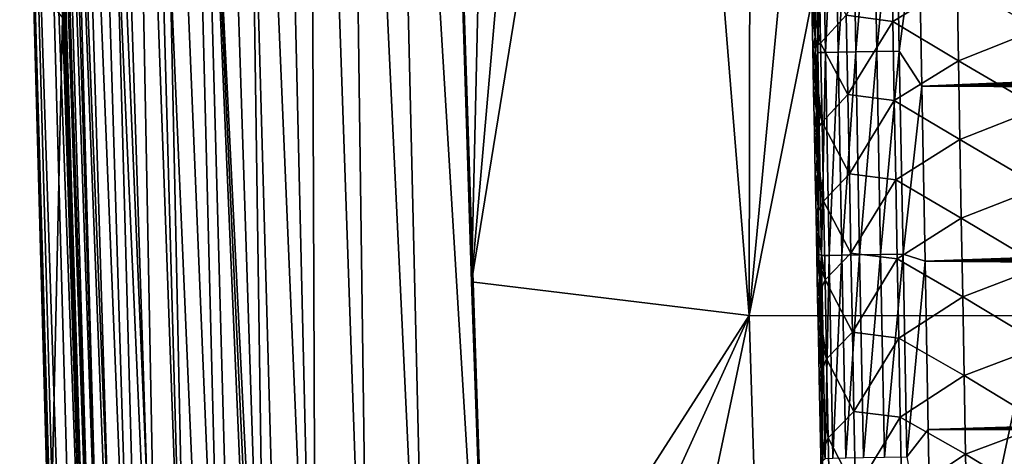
# Model space of a CAD drawing. Header units: metres. Extents: x -26 to 26, y -147 to 24.
# Tile 143 of 254: x -20.69 to -14.11, y -79.79 to -76.87. Entities that reach past the tile are written whole.
import ezdxf

# ---------------------------------------------------------------- set-up
doc = ezdxf.new("R2010")
doc.units = ezdxf.units.M
doc.layers.add('solid_12_411_052_XXX', color=7, linetype='CONTINUOUS')

msp = doc.modelspace()

# ---------------------------------------------------------------- linework, layer by layer
at = {"layer": 'solid_12_411_052_XXX'}
for points in [[(-20.194038, -82.959206, 109.477661), (-20.586601, -71.073425, 109.495056), (-20.576771, -71.072739, 109.191727)], [(-20.586601, -71.073425, 109.495056), (-20.210869, -82.882805, 109.975052), (-20.408163, -76.859703, 109.893578)], [(-20.194038, -82.959206, 109.477661), (-20.210869, -82.882805, 109.975052), (-20.586601, -71.073425, 109.495056)], [(-20.194038, -82.959206, 109.477661), (-20.576771, -71.072739, 109.191727), (-20.560894, -71.07196, 108.905174)], [(-20.162039, -82.927528, 108.980179), (-20.560894, -71.07196, 108.905174), (-20.538013, -71.071396, 108.633446)], [(-20.194038, -82.959206, 109.477661), (-20.560894, -71.07196, 108.905174), (-20.162039, -82.927528, 108.980179)], [(-20.162039, -82.927528, 108.980179), (-20.538013, -71.071396, 108.633446), (-20.508204, -71.071037, 108.375671)], [(-20.103428, -82.901657, 108.484657), (-20.508204, -71.071037, 108.375671), (-20.471676, -71.070854, 108.130898)], [(-20.162039, -82.927528, 108.980179), (-20.508204, -71.071037, 108.375671), (-20.103428, -82.901657, 108.484657)], [(-20.020359, -82.877586, 107.992538), (-20.471676, -71.070854, 108.130898), (-20.380007, -71.070877, 107.674171)], [(-20.103428, -82.901657, 108.484657), (-20.471676, -71.070854, 108.130898), (-20.020359, -82.877586, 107.992538)], [(-19.9046, -82.853951, 107.507027), (-20.380007, -71.070877, 107.674171), (-20.265854, -71.071068, 107.253281)], [(-20.020359, -82.877586, 107.992538), (-20.380007, -71.070877, 107.674171), (-19.9046, -82.853951, 107.507027)], [(-19.749516, -82.830734, 107.031868), (-20.265854, -71.071068, 107.253281), (-20.130243, -71.071152, 106.859573)], [(-19.9046, -82.853951, 107.507027), (-20.265854, -71.071068, 107.253281), (-19.749516, -82.830734, 107.031868)], [(-19.749516, -82.830734, 107.031868), (-20.130243, -71.071152, 106.859573), (-19.974865, -71.071121, 106.491333)], [(-19.55444, -82.808144, 106.570976), (-19.974865, -71.071121, 106.491333), (-19.802608, -71.071075, 106.150352)], [(-19.749516, -82.830734, 107.031868), (-19.974865, -71.071121, 106.491333), (-19.55444, -82.808144, 106.570976)], [(-19.317734, -82.786385, 106.129318), (-19.802608, -71.071075, 106.150352), (-19.616425, -71.071045, 105.837746)], [(-19.55444, -82.808144, 106.570976), (-19.802608, -71.071075, 106.150352), (-19.317734, -82.786385, 106.129318)], [(-19.037155, -82.765701, 105.713829), (-19.616425, -71.071045, 105.837746), (-19.418018, -71.071037, 105.552681)], [(-19.317734, -82.786385, 106.129318), (-19.616425, -71.071045, 105.837746), (-19.037155, -82.765701, 105.713829)], [(-19.037155, -82.765701, 105.713829), (-19.418018, -71.071037, 105.552681), (-19.207455, -71.071037, 105.292694)], [(-18.711664, -82.746422, 105.332382), (-19.207455, -71.071037, 105.292694), (-18.986063, -71.071037, 105.056862)], [(-19.037155, -82.765701, 105.713829), (-19.207455, -71.071037, 105.292694), (-18.711664, -82.746422, 105.332382)], [(-18.711664, -82.746422, 105.332382), (-18.986063, -71.071037, 105.056862), (-18.755148, -71.071045, 104.844292)], [(-18.349539, -82.729179, 104.983292), (-18.755148, -71.071045, 104.844292), (-18.50815, -71.071053, 104.648224)], [(-18.711664, -82.746422, 105.332382), (-18.755148, -71.071045, 104.844292), (-18.349539, -82.729179, 104.983292)], [(-17.956419, -82.714378, 104.668411), (-18.50815, -71.071053, 104.648224), (-18.231459, -71.071083, 104.460716)], [(-18.349539, -82.729179, 104.983292), (-18.50815, -71.071053, 104.648224), (-17.956419, -82.714378, 104.668411)], [(-17.529932, -82.610298, 104.402534), (-18.231459, -71.071083, 104.460716), (-17.910295, -71.071136, 104.274734)], [(-17.956419, -82.714378, 104.668411), (-18.231459, -71.071083, 104.460716), (-17.529932, -82.610298, 104.402534)], [(-17.672123, -78.622902, 104.338295), (-17.910295, -71.071136, 104.274734), (-17.498247, -71.071106, 104.066338)], [(-17.910295, -71.071136, 104.274734), (-17.672123, -78.622902, 104.338295), (-17.566999, -81.579514, 104.385376)], [(-17.566999, -81.579514, 104.385376), (-17.529932, -82.610298, 104.402534), (-17.910295, -71.071136, 104.274734)], [(-17.672123, -78.622902, 104.338295), (-17.498247, -71.071106, 104.066338), (-17.010233, -71.071098, 103.83802)], [(-17.672123, -78.622902, 104.338295), (-17.010233, -71.071098, 103.83802), (-16.445368, -71.071098, 103.592827)], [(-15.816937, -78.849915, 103.520813), (-17.672123, -78.622902, 104.338295), (-16.445368, -71.071098, 103.592827)], [(-15.816937, -78.849915, 103.520813), (-16.445368, -71.071098, 103.592827), (-15.80318, -71.071098, 103.333527)], [(-15.816937, -78.849915, 103.520813), (-15.80318, -71.071098, 103.333527), (-15.080901, -71.071098, 103.06385)], [(-15.816937, -78.849915, 103.520813), (-15.080901, -71.071098, 103.06385), (-14.264827, -71.071106, 102.780716)], [(-15.816937, -78.849915, 103.520813), (-14.264827, -71.071106, 102.780716), (-13.912124, -78.851158, 102.841766)], [(-13.912124, -78.851158, 102.841766), (-14.264827, -71.071106, 102.780716), (-13.658641, -71.071106, 102.581421)], [(-20.693329, -73.250214, 119.805801), (-20.602869, -76.614693, 119.803024), (-20.089291, -94.009087, 120.107574)], [(-20.664307, -73.258163, 120.124001), (-20.693329, -73.250214, 119.805801), (-20.089291, -94.009087, 120.107574)], [(-20.56032, -73.255394, 120.448013), (-20.664307, -73.258163, 120.124001), (-19.988111, -94.006157, 120.434593)], [(-20.664307, -73.258163, 120.124001), (-20.089291, -94.009087, 120.107574), (-19.988111, -94.006157, 120.434593)], [(-20.377735, -73.250526, 120.750977), (-20.56032, -73.255394, 120.448013), (-19.806921, -94.000908, 120.741417)], [(-20.56032, -73.255394, 120.448013), (-19.988111, -94.006157, 120.434593), (-19.806921, -94.000908, 120.741417)], [(-20.126053, -73.243813, 121.005333), (-20.377735, -73.250526, 120.750977), (-19.554945, -93.993614, 120.999695)], [(-20.377735, -73.250526, 120.750977), (-19.806921, -94.000908, 120.741417), (-19.554945, -93.993614, 120.999695)], [(-19.826681, -73.235832, 121.190308), (-20.126053, -73.243813, 121.005333), (-19.253826, -93.984901, 121.187828)], [(-20.126053, -73.243813, 121.005333), (-19.554945, -93.993614, 120.999695), (-19.253826, -93.984901, 121.187828)], [(-19.507191, -73.227318, 121.297325), (-19.826681, -73.235832, 121.190308), (-18.931767, -93.975571, 121.296745)], [(-19.826681, -73.235832, 121.190308), (-19.253826, -93.984901, 121.187828), (-18.931767, -93.975571, 121.296745)], [(-19.507191, -73.227318, 121.297325), (-18.618845, -93.840805, 121.330444), (-18.723026, -90.220352, 121.330444)], [(-19.507191, -73.227318, 121.297325), (-18.931767, -93.975571, 121.296745), (-18.618845, -93.840805, 121.330444)], [(-19.507191, -73.227318, 121.297325), (-18.723026, -90.220352, 121.330444), (-19.105637, -76.506966, 121.330444)], [(-15.331171, -75.735291, 161.240829), (-15.382026, -75.736229, 161.091537), (-15.357662, -77.092064, 161.091309)], [(-15.382026, -75.736229, 161.091537), (-15.379023, -76.823242, 160.944305), (-15.376026, -76.988823, 160.944275)], [(-15.357662, -77.092064, 161.091309), (-15.382026, -75.736229, 161.091537), (-15.376026, -76.988823, 160.944275)], [(-15.306858, -77.091125, 161.240677), (-15.331171, -75.735291, 161.240829), (-15.357662, -77.092064, 161.091309)], [(-15.24456, -75.733719, 161.380234), (-15.331171, -75.735291, 161.240829), (-15.306858, -77.091125, 161.240677)], [(-15.220266, -77.089539, 161.380173), (-15.24456, -75.733719, 161.380234), (-15.306858, -77.091125, 161.240677)], [(-15.126422, -75.731598, 161.497345), (-15.24456, -75.733719, 161.380234), (-15.220266, -77.089539, 161.380173)], [(-15.102115, -77.087387, 161.49736), (-15.126422, -75.731598, 161.497345), (-15.220266, -77.089539, 161.380173)], [(-14.986306, -75.72908, 161.582733), (-15.126422, -75.731598, 161.497345), (-15.102115, -77.087387, 161.49736)], [(-14.961961, -77.084839, 161.582809), (-14.986306, -75.72908, 161.582733), (-15.102115, -77.087387, 161.49736)], [(-14.836639, -75.72641, 161.632263), (-14.986306, -75.72908, 161.582733), (-14.961961, -77.084839, 161.582809)], [(-14.812245, -77.08213, 161.632385), (-14.836639, -75.72641, 161.632263), (-14.961961, -77.084839, 161.582809)], [(-14.683448, -76.105133, 161.647583), (-14.836639, -75.72641, 161.632263), (-14.812245, -77.08213, 161.632385)], [(-14.661554, -77.316322, 161.64769), (-14.683448, -76.105133, 161.647583), (-14.812245, -77.08213, 161.632385)], [(14.683439, -76.107201, 161.647583), (-14.683448, -76.105133, 161.647583), (-14.661554, -77.316322, 161.64769)], [(14.683439, -76.107201, 161.647583), (-14.661554, -77.316322, 161.64769), (14.677294, -76.448296, 161.647614)], [(-15.166641, -76.8423, 157.435944), (-14.865432, -76.354675, 156.829575), (-14.855579, -76.883812, 156.832581)], [(-14.855579, -76.883812, 156.832581), (-14.865432, -76.354675, 156.829575), (-14.426399, -76.621422, 156.291321)], [(-14.426399, -76.621422, 156.291321), (-13.892812, -76.407249, 155.852448), (-13.883877, -76.935539, 155.856598)], [(14.677294, -76.448296, 161.647614), (-14.661554, -77.316322, 161.64769), (14.671191, -76.786095, 161.647644)], [(19.103405, -76.590271, 121.330444), (-19.105637, -76.506966, 121.330444), (-18.723026, -90.220352, 121.330444)], [(-15.349103, -76.50222, 158.060974), (-15.338983, -77.029526, 158.062637), (-15.396137, -76.77272, 158.673569)], [(-15.166641, -76.8423, 157.435944), (-15.338983, -77.029526, 158.062637), (-15.349103, -76.50222, 158.060974)], [(-20.602869, -76.614693, 119.803024), (-20.491678, -80.681732, 119.799614), (-20.089291, -94.009087, 120.107574)], [(-20.408163, -76.859703, 109.893578), (-20.491678, -80.681732, 119.799614), (-20.602869, -76.614693, 119.803024)], [(18.719442, -90.346359, 121.330444), (19.103405, -76.590271, 121.330444), (-18.723026, -90.220352, 121.330444)], [(-14.855579, -76.883812, 156.832581), (-14.426399, -76.621422, 156.291321), (-14.416976, -77.14711, 156.294937)], [(-14.416976, -77.14711, 156.294937), (-14.426399, -76.621422, 156.291321), (-13.883877, -76.935539, 155.856598)], [(-15.396137, -76.77272, 158.673569), (-15.376026, -76.988823, 160.944275), (-15.379023, -76.823242, 160.944305)], [(-15.396137, -76.77272, 158.673569), (-15.390666, -77.059593, 158.674133), (-15.376026, -76.988823, 160.944275)], [(-15.338983, -77.029526, 158.062637), (-15.390666, -77.059593, 158.674133), (-15.396137, -76.77272, 158.673569)], [(14.671191, -76.786095, 161.647644), (-14.661554, -77.316322, 161.64769), (14.665133, -77.120697, 161.647675)], [(-20.408163, -76.859703, 109.893578), (-20.210869, -82.882805, 109.975052), (-20.491678, -80.681732, 119.799614)], [(-15.156516, -77.372009, 157.438293), (-15.338983, -77.029526, 158.062637), (-15.166641, -76.8423, 157.435944)], [(-15.156516, -77.372009, 157.438293), (-15.166641, -76.8423, 157.435944), (-14.855579, -76.883812, 156.832581)], [(-15.156516, -77.372009, 157.438293), (-14.855579, -76.883812, 156.832581), (-14.845692, -77.412956, 156.835617)], [(-14.845692, -77.412956, 156.835617), (-14.855579, -76.883812, 156.832581), (-14.416976, -77.14711, 156.294937)], [(-14.416976, -77.14711, 156.294937), (-13.883877, -76.935539, 155.856598), (-13.874907, -77.463829, 155.860733)], [(-15.390666, -77.059593, 158.674133), (-15.373041, -77.153481, 160.944244), (-15.376026, -76.988823, 160.944275)], [(-15.357662, -77.092064, 161.091309), (-15.376026, -76.988823, 160.944275), (-15.373041, -77.153481, 160.944244)], [(-15.338983, -77.029526, 158.062637), (-15.328826, -77.556824, 158.064301), (-15.390666, -77.059593, 158.674133)], [(-15.390666, -77.059593, 158.674133), (-15.385237, -77.343697, 158.674698), (-15.373041, -77.153481, 160.944244)], [(-15.328826, -77.556824, 158.064301), (-15.385237, -77.343697, 158.674698), (-15.390666, -77.059593, 158.674133)], [(-15.156516, -77.372009, 157.438293), (-15.328826, -77.556824, 158.064301), (-15.338983, -77.029526, 158.062637)], [(-14.961961, -77.084839, 161.582809), (-15.102115, -77.087387, 161.49736), (-15.077518, -78.443176, 161.497391)], [(-14.937327, -78.440598, 161.582886), (-14.961961, -77.084839, 161.582809), (-15.077518, -78.443176, 161.497391)], [(-14.812245, -77.08213, 161.632385), (-14.961961, -77.084839, 161.582809), (-14.937327, -78.440598, 161.582886)], [(-14.787565, -78.437851, 161.632492), (-14.812245, -77.08213, 161.632385), (-14.937327, -78.440598, 161.582886)], [(-14.661554, -77.316322, 161.64769), (-14.812245, -77.08213, 161.632385), (-14.787565, -78.437851, 161.632492)], [(-15.357662, -77.092064, 161.091309), (-15.373041, -77.153481, 160.944244), (-15.370068, -77.317253, 160.944214)], [(-15.357662, -77.092064, 161.091309), (-15.370068, -77.317253, 160.944214), (-15.367107, -77.480141, 160.944168)], [(-15.357662, -77.092064, 161.091309), (-15.367107, -77.480141, 160.944168), (-15.364158, -77.642166, 160.944138)], [(-15.357662, -77.092064, 161.091309), (-15.364158, -77.642166, 160.944138), (-15.361219, -77.803352, 160.944107)], [(-15.357662, -77.092064, 161.091309), (-15.361219, -77.803352, 160.944107), (-15.358293, -77.963707, 160.944077)], [(-15.357662, -77.092064, 161.091309), (-15.358293, -77.963707, 160.944077), (-15.355377, -78.123192, 160.944046)], [(-15.306858, -77.091125, 161.240677), (-15.357662, -77.092064, 161.091309), (-15.33301, -78.447899, 161.091095)], [(-15.357662, -77.092064, 161.091309), (-15.355377, -78.123192, 160.944046), (-15.352475, -78.281723, 160.944016)], [(-15.357662, -77.092064, 161.091309), (-15.352475, -78.281723, 160.944016), (-15.349587, -78.439323, 160.943985)], [(-15.33301, -78.447899, 161.091095), (-15.357662, -77.092064, 161.091309), (-15.349587, -78.439323, 160.943985)], [(-15.282257, -78.446953, 161.24054), (-15.306858, -77.091125, 161.240677), (-15.33301, -78.447899, 161.091095)], [(-15.220266, -77.089539, 161.380173), (-15.306858, -77.091125, 161.240677), (-15.282257, -78.446953, 161.24054)], [(-15.195684, -78.445351, 161.380112), (-15.220266, -77.089539, 161.380173), (-15.282257, -78.446953, 161.24054)], [(-15.102115, -77.087387, 161.49736), (-15.220266, -77.089539, 161.380173), (-15.195684, -78.445351, 161.380112)], [(-15.077518, -78.443176, 161.497391), (-15.102115, -77.087387, 161.49736), (-15.195684, -78.445351, 161.380112)], [(-14.845692, -77.412956, 156.835617), (-14.416976, -77.14711, 156.294937), (-14.407518, -77.672798, 156.298553)], [(14.665133, -77.120697, 161.647675), (-14.661554, -77.316322, 161.64769), (14.659115, -77.452209, 161.647705)], [(-14.407518, -77.672798, 156.298553), (-14.416976, -77.14711, 156.294937), (-13.874907, -77.463829, 155.860733)], [(-15.385237, -77.343697, 158.674698), (-15.370068, -77.317253, 160.944214), (-15.373041, -77.153481, 160.944244)], [(-15.385237, -77.343697, 158.674698), (-15.367107, -77.480141, 160.944168), (-15.370068, -77.317253, 160.944214)], [(-15.385237, -77.343697, 158.674698), (-15.379848, -77.625114, 158.675247), (-15.367107, -77.480141, 160.944168)], [(-15.328826, -77.556824, 158.064301), (-15.379848, -77.625114, 158.675247), (-15.385237, -77.343697, 158.674698)], [(-14.640223, -78.484734, 161.647797), (-14.661554, -77.316322, 161.64769), (-14.787565, -78.437851, 161.632492)], [(14.659115, -77.452209, 161.647705), (-14.661554, -77.316322, 161.64769), (-14.640223, -78.484734, 161.647797)], [(-15.146355, -77.901711, 157.440643), (-15.328826, -77.556824, 158.064301), (-15.156516, -77.372009, 157.438293)], [(-15.146355, -77.901711, 157.440643), (-15.156516, -77.372009, 157.438293), (-14.845692, -77.412956, 156.835617)], [(-15.146355, -77.901711, 157.440643), (-14.845692, -77.412956, 156.835617), (-14.835769, -77.942093, 156.838638)], [(-14.835769, -77.942093, 156.838638), (-14.845692, -77.412956, 156.835617), (-14.407518, -77.672798, 156.298553)], [(-15.379848, -77.625114, 158.675247), (-15.364158, -77.642166, 160.944138), (-15.367107, -77.480141, 160.944168)], [(14.659115, -77.452209, 161.647705), (-14.640223, -78.484734, 161.647797), (14.653142, -77.780296, 161.647736)], [(-14.407518, -77.672798, 156.298553), (-13.874907, -77.463829, 155.860733), (-13.865901, -77.992119, 155.864883)], [(-15.328826, -77.556824, 158.064301), (-15.318632, -78.084122, 158.065979), (-15.379848, -77.625114, 158.675247)], [(-15.146355, -77.901711, 157.440643), (-15.318632, -78.084122, 158.065979), (-15.328826, -77.556824, 158.064301)], [(-15.379848, -77.625114, 158.675247), (-15.361219, -77.803352, 160.944107), (-15.364158, -77.642166, 160.944138)], [(-15.379848, -77.625114, 158.675247), (-15.374499, -77.903923, 158.675797), (-15.361219, -77.803352, 160.944107)], [(-15.318632, -78.084122, 158.065979), (-15.374499, -77.903923, 158.675797), (-15.379848, -77.625114, 158.675247)], [(-14.835769, -77.942093, 156.838638), (-14.407518, -77.672798, 156.298553), (-14.398026, -78.198479, 156.302185)], [(-14.398026, -78.198479, 156.302185), (-14.407518, -77.672798, 156.298553), (-13.865901, -77.992119, 155.864883)], [(-15.374499, -77.903923, 158.675797), (-15.358293, -77.963707, 160.944077), (-15.361219, -77.803352, 160.944107)], [(14.653142, -77.780296, 161.647736), (-14.640223, -78.484734, 161.647797), (14.647212, -78.104927, 161.647766)], [(-15.374499, -77.903923, 158.675797), (-15.355377, -78.123192, 160.944046), (-15.358293, -77.963707, 160.944077)], [(-15.374499, -77.903923, 158.675797), (-15.369187, -78.180183, 158.676346), (-15.355377, -78.123192, 160.944046)], [(-15.318632, -78.084122, 158.065979), (-15.369187, -78.180183, 158.676346), (-15.374499, -77.903923, 158.675797)], [(-15.136158, -78.431412, 157.443008), (-15.318632, -78.084122, 158.065979), (-15.146355, -77.901711, 157.440643)], [(-15.136158, -78.431412, 157.443008), (-15.146355, -77.901711, 157.440643), (-14.835769, -77.942093, 156.838638)], [(-15.136158, -78.431412, 157.443008), (-14.835769, -77.942093, 156.838638), (-14.825809, -78.471222, 156.84166)], [(-14.825809, -78.471222, 156.84166), (-14.835769, -77.942093, 156.838638), (-14.398026, -78.198479, 156.302185)], [(-14.398026, -78.198479, 156.302185), (-13.865901, -77.992119, 155.864883), (-13.856858, -78.520401, 155.869019)], [(-15.318632, -78.084122, 158.065979), (-15.308402, -78.61142, 158.067657), (-15.369187, -78.180183, 158.676346)], [(-15.369187, -78.180183, 158.676346), (-15.352475, -78.281723, 160.944016), (-15.355377, -78.123192, 160.944046)], [(-15.136158, -78.431412, 157.443008), (-15.308402, -78.61142, 158.067657), (-15.318632, -78.084122, 158.065979)], [(14.647212, -78.104927, 161.647766), (-14.640223, -78.484734, 161.647797), (14.641326, -78.426201, 161.647797)], [(-15.369187, -78.180183, 158.676346), (-15.363914, -78.453987, 158.67688), (-15.352475, -78.281723, 160.944016)], [(-15.308402, -78.61142, 158.067657), (-15.363914, -78.453987, 158.67688), (-15.369187, -78.180183, 158.676346)], [(-14.825809, -78.471222, 156.84166), (-14.398026, -78.198479, 156.302185), (-14.388497, -78.724167, 156.305801)], [(-14.388497, -78.724167, 156.305801), (-14.398026, -78.198479, 156.302185), (-13.856858, -78.520401, 155.869019)], [(-15.363914, -78.453987, 158.67688), (-15.349587, -78.439323, 160.943985), (-15.352475, -78.281723, 160.944016)], [(-15.363914, -78.453987, 158.67688), (-15.346712, -78.595993, 160.943954), (-15.349587, -78.439323, 160.943985)], [(-15.363914, -78.453987, 158.67688), (-15.358675, -78.725395, 158.677429), (-15.346712, -78.595993, 160.943954)], [(-15.308402, -78.61142, 158.067657), (-15.358675, -78.725395, 158.677429), (-15.363914, -78.453987, 158.67688)], [(-15.33301, -78.447899, 161.091095), (-15.349587, -78.439323, 160.943985), (-15.346712, -78.595993, 160.943954)], [(-15.33301, -78.447899, 161.091095), (-15.346712, -78.595993, 160.943954), (-15.34385, -78.751755, 160.943924)], [(-15.33301, -78.447899, 161.091095), (-15.34385, -78.751755, 160.943924), (-15.341001, -78.906624, 160.943893)], [(-15.33301, -78.447899, 161.091095), (-15.341001, -78.906624, 160.943893), (-15.338163, -79.060623, 160.943863)], [(-15.33301, -78.447899, 161.091095), (-15.338163, -79.060623, 160.943863), (-15.335338, -79.213753, 160.943832)], [(-15.33301, -78.447899, 161.091095), (-15.335338, -79.213753, 160.943832), (-15.332525, -79.366043, 160.943802)], [(-15.282257, -78.446953, 161.24054), (-15.33301, -78.447899, 161.091095), (-15.308072, -79.803734, 161.090881)], [(-15.33301, -78.447899, 161.091095), (-15.332525, -79.366043, 160.943802), (-15.329724, -79.517502, 160.943771)], [(-15.33301, -78.447899, 161.091095), (-15.329724, -79.517502, 160.943771), (-15.326935, -79.668152, 160.943741)], [(-15.308072, -79.803734, 161.090881), (-15.33301, -78.447899, 161.091095), (-15.326935, -79.668152, 160.943741)], [(-15.125925, -78.961113, 157.445374), (-15.308402, -78.61142, 158.067657), (-15.136158, -78.431412, 157.443008)], [(-15.257369, -79.80278, 161.240402), (-15.282257, -78.446953, 161.24054), (-15.308072, -79.803734, 161.090881)], [(-15.195684, -78.445351, 161.380112), (-15.282257, -78.446953, 161.24054), (-15.257369, -79.80278, 161.240402)], [(-15.170815, -79.801163, 161.380051), (-15.195684, -78.445351, 161.380112), (-15.257369, -79.80278, 161.240402)], [(-15.077518, -78.443176, 161.497391), (-15.195684, -78.445351, 161.380112), (-15.170815, -79.801163, 161.380051)], [(-15.052636, -79.798965, 161.497406), (-15.077518, -78.443176, 161.497391), (-15.170815, -79.801163, 161.380051)], [(-15.125925, -78.961113, 157.445374), (-15.136158, -78.431412, 157.443008), (-14.825809, -78.471222, 156.84166)], [(-14.937327, -78.440598, 161.582886), (-15.077518, -78.443176, 161.497391), (-15.052636, -79.798965, 161.497406)], [(-14.912408, -79.796349, 161.582977), (-14.937327, -78.440598, 161.582886), (-15.052636, -79.798965, 161.497406)], [(-14.787565, -78.437851, 161.632492), (-14.937327, -78.440598, 161.582886), (-14.912408, -79.796349, 161.582977)], [(-14.762599, -79.793564, 161.632614), (-14.787565, -78.437851, 161.632492), (-14.912408, -79.796349, 161.582977)], [(-14.640223, -78.484734, 161.647797), (-14.787565, -78.437851, 161.632492), (-14.762599, -79.793564, 161.632614)], [(14.641326, -78.426201, 161.647797), (-14.640223, -78.484734, 161.647797), (14.635483, -78.744217, 161.647827)], [(-15.125925, -78.961113, 157.445374), (-14.825809, -78.471222, 156.84166), (-14.815815, -79.000359, 156.844696)], [(-14.815815, -79.000359, 156.844696), (-14.825809, -78.471222, 156.84166), (-14.388497, -78.724167, 156.305801)], [(-14.619448, -79.611168, 161.647903), (-14.640223, -78.484734, 161.647797), (-14.762599, -79.793564, 161.632614)], [(14.635483, -78.744217, 161.647827), (-14.640223, -78.484734, 161.647797), (-14.619448, -79.611168, 161.647903)], [(-14.388497, -78.724167, 156.305801), (-13.856858, -78.520401, 155.869019), (-13.847779, -79.048691, 155.873169)], [(-15.358675, -78.725395, 158.677429), (-15.34385, -78.751755, 160.943924), (-15.346712, -78.595993, 160.943954)], [(-15.816937, -78.849915, 103.520813), (-17.566999, -81.579514, 104.385376), (-17.672123, -78.622902, 104.338295)], [(-15.308402, -78.61142, 158.067657), (-15.298135, -79.138718, 158.069351), (-15.358675, -78.725395, 158.677429)], [(-15.125925, -78.961113, 157.445374), (-15.298135, -79.138718, 158.069351), (-15.308402, -78.61142, 158.067657)], [(-15.358675, -78.725395, 158.677429), (-15.341001, -78.906624, 160.943893), (-15.34385, -78.751755, 160.943924)], [(-15.358675, -78.725395, 158.677429), (-15.353472, -78.994492, 158.677979), (-15.341001, -78.906624, 160.943893)], [(-15.298135, -79.138718, 158.069351), (-15.353472, -78.994492, 158.677979), (-15.358675, -78.725395, 158.677429)], [(-14.815815, -79.000359, 156.844696), (-14.388497, -78.724167, 156.305801), (-14.378934, -79.249855, 156.309433)], [(-14.378934, -79.249855, 156.309433), (-14.388497, -78.724167, 156.305801), (-13.847779, -79.048691, 155.873169)], [(14.635483, -78.744217, 161.647827), (-14.619448, -79.611168, 161.647903), (14.629682, -79.059097, 161.647858)], [(-15.816937, -78.849915, 103.520813), (-17.529932, -82.610298, 104.402534), (-17.566999, -81.579514, 104.385376)], [(-15.816937, -78.849915, 103.520813), (-17.395575, -86.361145, 104.463722), (-17.529932, -82.610298, 104.402534)], [(-15.816937, -78.849915, 103.520813), (-15.572509, -86.635315, 103.6521), (-17.395575, -86.361145, 104.463722)], [(-15.816937, -78.849915, 103.520813), (-13.912124, -78.851158, 102.841766), (-15.572509, -86.635315, 103.6521)], [(-13.912124, -78.851158, 102.841766), (-13.699218, -86.638, 102.98243), (-15.572509, -86.635315, 103.6521)], [(-15.353472, -78.994492, 158.677979), (-15.338163, -79.060623, 160.943863), (-15.341001, -78.906624, 160.943893)], [(-15.353472, -78.994492, 158.677979), (-15.335338, -79.213753, 160.943832), (-15.338163, -79.060623, 160.943863)], [(-15.353472, -78.994492, 158.677979), (-15.348308, -79.261078, 158.678528), (-15.335338, -79.213753, 160.943832)], [(-15.298135, -79.138718, 158.069351), (-15.348308, -79.261078, 158.678528), (-15.353472, -78.994492, 158.677979)], [(-15.115656, -79.490814, 157.447754), (-15.298135, -79.138718, 158.069351), (-15.125925, -78.961113, 157.445374)], [(-15.115656, -79.490814, 157.447754), (-15.125925, -78.961113, 157.445374), (-14.815815, -79.000359, 156.844696)], [(-15.115656, -79.490814, 157.447754), (-14.815815, -79.000359, 156.844696), (-14.805785, -79.529495, 156.847748)], [(-14.805785, -79.529495, 156.847748), (-14.815815, -79.000359, 156.844696), (-14.378934, -79.249855, 156.309433)], [(14.629682, -79.059097, 161.647858), (-14.619448, -79.611168, 161.647903), (14.623922, -79.370934, 161.647873)], [(-14.378934, -79.249855, 156.309433), (-13.847779, -79.048691, 155.873169), (-13.838662, -79.576981, 155.877319)], [(-15.298135, -79.138718, 158.069351), (-15.287833, -79.666008, 158.071045), (-15.348308, -79.261078, 158.678528)], [(-15.115656, -79.490814, 157.447754), (-15.287833, -79.666008, 158.071045), (-15.298135, -79.138718, 158.069351)], [(-15.348308, -79.261078, 158.678528), (-15.332525, -79.366043, 160.943802), (-15.335338, -79.213753, 160.943832)], [(-14.805785, -79.529495, 156.847748), (-14.378934, -79.249855, 156.309433), (-14.369334, -79.775543, 156.313065)], [(-14.369334, -79.775543, 156.313065), (-14.378934, -79.249855, 156.309433), (-13.838662, -79.576981, 155.877319)], [(-15.348308, -79.261078, 158.678528), (-15.338101, -79.786499, 158.679611), (-15.332525, -79.366043, 160.943802)], [(-15.287833, -79.666008, 158.071045), (-15.338101, -79.786499, 158.679611), (-15.348308, -79.261078, 158.678528)], [(-15.338101, -79.786499, 158.679611), (-15.329724, -79.517502, 160.943771), (-15.332525, -79.366043, 160.943802)], [(14.623922, -79.370934, 161.647873), (-14.619448, -79.611168, 161.647903), (14.618204, -79.679825, 161.647903)], [(-15.338101, -79.786499, 158.679611), (-15.326935, -79.668152, 160.943741), (-15.329724, -79.517502, 160.943771)], [(-15.105352, -80.020515, 157.45015), (-15.287833, -79.666008, 158.071045), (-15.115656, -79.490814, 157.447754)], [(-15.105352, -80.020515, 157.45015), (-15.115656, -79.490814, 157.447754), (-14.805785, -79.529495, 156.847748)], [(-15.105352, -80.020515, 157.45015), (-14.805785, -79.529495, 156.847748), (-14.795719, -80.058632, 156.8508)], [(-14.795719, -80.058632, 156.8508), (-14.805785, -79.529495, 156.847748), (-14.369334, -79.775543, 156.313065)], [(-14.369334, -79.775543, 156.313065), (-13.838662, -79.576981, 155.877319), (-13.829507, -80.10527, 155.88147)], [(-14.599216, -80.698875, 161.647995), (-14.619448, -79.611168, 161.647903), (-14.762599, -79.793564, 161.632614)], [(14.618204, -79.679825, 161.647903), (-14.619448, -79.611168, 161.647903), (-14.599216, -80.698875, 161.647995)], [(-15.287833, -79.666008, 158.071045), (-15.277495, -80.193298, 158.072769), (-15.338101, -79.786499, 158.679611)], [(-15.338101, -79.786499, 158.679611), (-15.324156, -79.818001, 160.94371), (-15.326935, -79.668152, 160.943741)], [(-15.308072, -79.803734, 161.090881), (-15.326935, -79.668152, 160.943741), (-15.324156, -79.818001, 160.94371)], [(-15.105352, -80.020515, 157.45015), (-15.277495, -80.193298, 158.072769), (-15.287833, -79.666008, 158.071045)], [(14.618204, -79.679825, 161.647903), (-14.599216, -80.698875, 161.647995), (14.612528, -79.985893, 161.647934)], [(-14.795719, -80.058632, 156.8508), (-14.369334, -79.775543, 156.313065), (-14.359698, -80.301224, 156.316711)], [(-14.359698, -80.301224, 156.316711), (-14.369334, -79.775543, 156.313065), (-13.829507, -80.10527, 155.88147)], [(-15.338101, -79.786499, 158.679611), (-15.321389, -79.967064, 160.94368), (-15.324156, -79.818001, 160.94371)], [(-15.338101, -79.786499, 158.679611), (-15.328052, -80.302032, 158.680679), (-15.321389, -79.967064, 160.94368)], [(-15.277495, -80.193298, 158.072769), (-15.328052, -80.302032, 158.680679), (-15.338101, -79.786499, 158.679611)]]:
    msp.add_3dface(points, dxfattribs=at)

doc.saveas('drawing.dxf')
